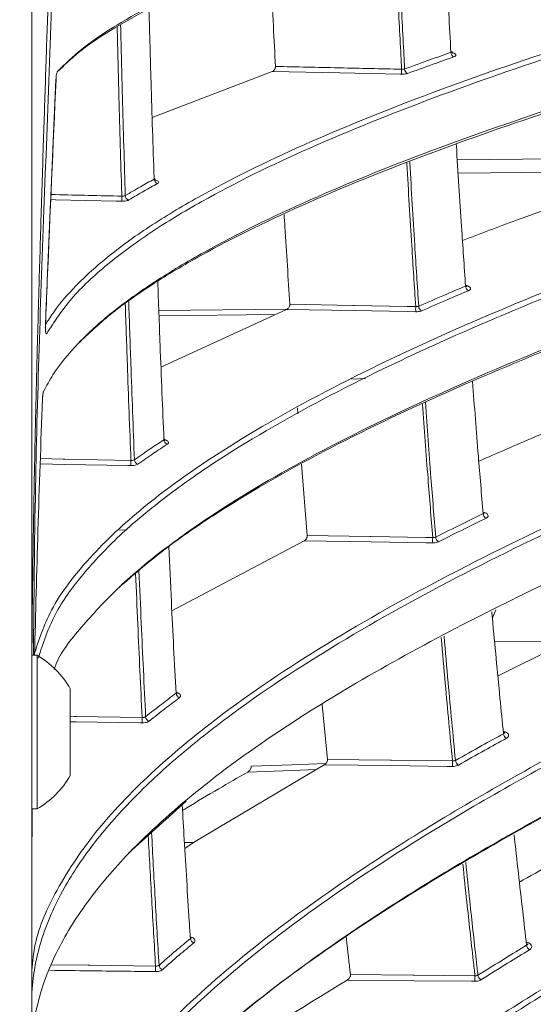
# Model space of a CAD drawing. Header units: millimetres. Extents: x 0 to 1118, y 0 to 864.
# Tile 133 of 256: x 298 to 304, y 396 to 408. Entities that reach past the tile are written whole.
import ezdxf

# ---------------------------------------------------------------- set-up
doc = ezdxf.new("R2010")
doc.units = ezdxf.units.MM
doc.styles.add('SLDTEXTSTYLE0', font='TXT', dxfattribs={"width": 0.605})
doc.dimstyles.new('SLDDIMSTYLE2', dxfattribs={"dimtxt": 3.175, "dimasz": 3.302, "dimexe": 0, "dimexo": 0.0625, "dimgap": 0.79375, "dimtad": 0, "dimtih": 1, "dimtoh": 1, "dimdec": 1, "dimlfac": 4, "dimrnd": 1e-09, "dimzin": 12, "dimdsep": 46, "dimtxsty": 'SLDTEXTSTYLE0', "dimsah": 1, "dimcen": 0.09, "dimadec": 0, "dimazin": 3, "dimtfac": 1, "dimtmove": 0, "dimatfit": 0, "dimfxl": 1, "dimfrac": 2, "dimtolj": 1, "dimtzin": 12, "dimarcsym": 0})

# ---------------------------------------------------------------- blocks, each defined once
blk = doc.blocks.new('_D_15')
at = {"color": 7, "linetype": 'Continuous', "lineweight": 0}
for p, q in [((290.725, 392.433), (290.725, 468.271)), ((294.996, 403.258), (294.996, 468.271)), ((290.725, 466.671), (284.375, 466.671)), ((294.996, 466.671), (307.283, 466.671))]:
    blk.add_line(p, q, dxfattribs=at)
for points in [[(290.725, 466.671), (287.423, 467.179), (287.423, 466.163)], [(294.996, 466.671), (298.298, 466.163), (298.298, 467.179)]]:
    blk.add_solid(points, dxfattribs=at)
at = {"color": 7, "linetype": 'Continuous', "lineweight": 0, "insert": (307.283, 468.327), "char_height": 3.175, "attachment_point": 1, "style": 'SLDTEXTSTYLE0'}
blk.add_mtext('17.1', dxfattribs=at)

msp = doc.modelspace()

# ---------------------------------------------------------------- linework, layer by layer
at = {"color": 7, "linetype": 'Continuous', "lineweight": 15}
for p, q in [((298.0999, 448.7833), (298.0999, 392.0333)), ((301.0336, 407.2201), (299.5694, 406.6578)), ((301.2099, 404.3166), (299.6772, 403.6126)), ((298.2667, 404.1189), (298.2673, 404.1189)), ((298.232, 403.2206), (298.2316, 403.2206)), ((301.3462, 403.0403), (301.3405, 403.1167)), ((301.4623, 401.5564), (301.3926, 402.4268)), ((301.4221, 401.4915), (299.8093, 400.6378)), ((303.7609, 400.6499), (303.7196, 400.5517)), ((304.6393, 400.2662), (303.7898, 399.8464)), ((298.1649, 400.0958), (298.0999, 400.0958)), ((298.1649, 398.2208), (298.1649, 400.0958)), ((298.5698, 398.6305), (298.5698, 399.6861)), ((301.709, 398.825), (301.6452, 399.4932)), ((301.6687, 398.7586), (300.0723, 397.8123)), ((299.983, 398.3152), (299.2814, 397.6792)), ((298.0999, 398.2208), (298.1649, 398.2208)), ((299.9628, 397.8123), (300.0723, 397.8123)), ((300.0723, 397.8123), (299.9673, 397.7389))]:
    msp.add_line(p, q, dxfattribs=at)
at = {"color": 9, "linetype": 'Continuous', "lineweight": 0}
for p, q in [((298.3966, 407.1227), (298.3955, 407.1228)), ((303.2915, 406.142), (306.1008, 406.17)), ((305.7741, 406.0045), (303.3018, 405.9796)), ((299.6505, 404.3043), (301.2149, 404.3198)), ((301.0723, 404.2534), (299.6529, 404.2393)), ((302.173, 403.4715), (302.002, 403.4639)), ((299.2598, 401.628), (299.1727, 401.6241)), ((303.7464, 400.2652), (304.6393, 400.2662))]:
    msp.add_line(p, q, dxfattribs=at)
at = {"color": 9, "linetype": 'Continuous', "lineweight": 0, "flags": 128}
for points in [[(302.6124, 407.1861), (302.5939, 407.1865), (301.8583, 407.2024), (301.0336, 407.2201)], [(299.1989, 405.6367), (299.132, 405.6381), (298.3887, 405.6544), (298.3329, 405.6556)], [(302.7844, 404.2875), (302.6809, 404.2894), (302.033, 404.3014), (301.2099, 404.3166)], [(301.2502, 404.3797), (302.0173, 404.3655), (302.033, 404.3652), (302.6809, 404.3533), (302.7844, 404.3514)], [(299.3103, 402.4101), (299.2714, 402.4109), (298.5021, 402.4253), (298.2041, 402.4309)], [(298.2064, 402.4951), (298.4842, 402.4898), (298.5021, 402.4895), (299.3103, 402.4743)], [(301.4623, 401.5564), (302.227, 401.5447), (302.2431, 401.5445), (302.9086, 401.5343), (302.9917, 401.533)], [(302.9917, 401.4675), (302.9086, 401.4687), (302.2431, 401.4789), (301.4221, 401.4915)], [(298.5698, 399.3509), (298.6234, 399.35), (298.6415, 399.3498), (299.4474, 399.3372)], [(299.4474, 399.2713), (299.4237, 399.2717), (298.6415, 399.2839), (298.5698, 399.285)], [(301.709, 398.825), (302.4711, 398.8158), (302.4876, 398.8156), (303.2331, 398.8066)], [(301.5744, 398.7027), (301.2744, 398.6914), (300.7366, 398.6712)], [(300.7771, 398.7419), (301.2727, 398.7605), (301.6895, 398.7761)], [(303.2331, 398.7397), (303.1698, 398.7405), (302.4876, 398.7487), (301.6687, 398.7586)], [(298.3473, 396.3183), (298.7895, 396.3129), (298.8077, 396.3126), (299.6108, 396.3027)], [(301.9889, 396.1987), (302.7482, 396.1921), (302.7652, 396.1919), (303.5075, 396.1854)], [(303.5075, 396.1175), (303.4648, 396.1179), (302.7652, 396.1241), (301.9485, 396.1312)]]:
    msp.add_lwpolyline(points, dxfattribs=at)
at = {"color": 7, "linetype": 'Continuous', "lineweight": 15, "flags": 128}
msp.add_lwpolyline([(298.3966, 407.1227), (298.3966, 407.1227), (298.3966, 407.1227)], dxfattribs=at)
at = {"color": 9, "linetype": 'Continuous', "lineweight": 0}
for centre, radius, start, end in [((303.2747, 407.4532), 0.0605, 180.14143, 245.75427), ((303.2805, 407.217), 0.6689, 177.34816, 182.65184), ((302.709, 407.2508), 0.06, 180.29914, 246.88229), ((299.6497, 405.9078), 0.0566, 181.41747, 254.93311), ((299.8601, 405.6677), 0.6619, 177.30802, 182.69198), ((299.2977, 405.7059), 0.056, 181.57109, 256.21162), ((303.4565, 404.6018), 0.064, 181.50088, 243.5614), ((303.5037, 404.3194), 0.7199, 177.45773, 182.54227), ((302.8842, 404.3565), 0.0633, 181.63107, 244.71495), ((299.7718, 402.7287), 0.0586, 182.58796, 253.18192), ((300.0231, 402.4422), 0.7135, 177.42171, 182.57829), ((299.4107, 402.484), 0.0579, 182.71628, 254.56014), ((303.6744, 401.8276), 0.0675, 182.8695, 241.53592), ((303.7552, 401.5002), 0.7642, 177.54275, 182.45725), ((303.0947, 401.5405), 0.0666, 182.9805, 242.71147), ((299.921, 399.6359), 0.0607, 183.83797, 251.46677), ((300.2049, 399.3042), 0.7583, 177.50989, 182.49011), ((299.5493, 399.3495), 0.0598, 183.95183, 252.91682), ((303.9268, 399.144), 0.0711, 184.21339, 239.6945), ((304.0412, 398.7732), 0.8087, 177.63066, 182.36934), ((303.3393, 398.8167), 0.0701, 184.3384, 240.84458), ((300.0981, 396.6445), 0.0629, 185.16452, 249.77651), ((304.2124, 396.5644), 0.0748, 185.60261, 238.0129), ((300.4084, 396.2691), 0.7983, 177.58553, 182.41447), ((299.7144, 396.3178), 0.0618, 185.2629, 251.30264), ((304.3472, 396.1515), 0.8404, 177.68536, 182.31464), ((303.6169, 396.1983), 0.0736, 185.71973, 239.13877)]:
    msp.add_arc(centre, radius, start, end, dxfattribs=at)
at = {"color": 7, "linetype": 'Continuous', "lineweight": 15}
for start, end in [(29.2162, 60.11785), (299.88215, 330.7838)]:
    msp.add_arc((297.6262, 399.1583), 1.0812, start, end, dxfattribs=at)
for points, knots in [([(298.1027, 440.7589), (298.1029, 440.7206), (298.1039, 440.5241), (298.1073, 440.1695), (298.1128, 439.6949), (298.1182, 439.3308), (298.1231, 439.0342), (298.1282, 438.7417), (298.1371, 438.2814), (298.1514, 437.6345), (298.1658, 437.0646), (298.1769, 436.6515), (298.1825, 436.4503), (298.188, 436.2544), (298.1942, 436.0387), (298.2064, 435.6239), (298.2245, 435.0338), (298.248, 434.3013), (298.2702, 433.6292), (298.2919, 432.9824), (298.3137, 432.3346), (298.3342, 431.7261), (298.354, 431.1302), (298.3778, 430.4042), (298.4021, 429.6404), (298.426, 428.8503), (298.4464, 428.1436), (298.4683, 427.3376), (298.4886, 426.5151), (298.5073, 425.667), (298.5235, 424.8265), (298.5368, 423.9964), (298.5456, 423.3305), (298.5515, 422.781), (298.5563, 422.2501), (298.5599, 421.6997), (298.5619, 421.2097), (298.5628, 420.8579), (298.5631, 420.6031), (298.5632, 420.4129), (298.5631, 420.2228), (298.5627, 419.8377), (298.5607, 419.2451), (298.5561, 418.5285), (298.5499, 417.8622), (298.5426, 417.2483), (298.5353, 416.7267), (298.5282, 416.2859), (298.5222, 415.9362), (298.5157, 415.5866), (298.5096, 415.2802), (298.5038, 414.9979), (298.4971, 414.6886), (298.4856, 414.1809), (298.4706, 413.5731), (298.4545, 412.9671), (298.44, 412.448), (298.4237, 411.8871), (298.4034, 411.2196), (298.383, 410.576), (298.3604, 409.8801), (298.3343, 409.093), (298.3037, 408.1875), (298.2734, 407.2843), (298.2441, 406.3978), (298.2152, 405.4881), (298.1896, 404.6262), (298.1665, 403.7882), (298.1457, 402.942), (298.1264, 402.0215), (298.1121, 401.0889), (298.1041, 400.4343), (298.1029, 400.0905), (298.1028, 400.0577)], [0, 0, 0, 0, 0.0028208, 0.0144769, 0.0261328, 0.0377886, 0.0413093, 0.0479955, 0.0593438, 0.0752351, 0.0956696, 0.1013539, 0.1056849, 0.1104996, 0.1157982, 0.1215806, 0.1410774, 0.1593015, 0.1755813, 0.1906316, 0.2069876, 0.2233435, 0.2354923, 0.2509232, 0.2768708, 0.2917994, 0.3091655, 0.3289691, 0.3512099, 0.3697939, 0.391475, 0.4131561, 0.4309628, 0.4405479, 0.453649, 0.4700841, 0.4811093, 0.4897513, 0.49601, 0.4998853, 0.5037618, 0.5100213, 0.52826, 0.5474255, 0.5628253, 0.5773612, 0.5926668, 0.6012569, 0.6098471, 0.6184373, 0.6270277, 0.6324298, 0.6392405, 0.6498221, 0.6698501, 0.68404, 0.6944913, 0.7081133, 0.7253919, 0.7436945, 0.7555619, 0.7766968, 0.8017277, 0.8223239, 0.8432861, 0.8670864, 0.889385, 0.9068276, 0.9288548, 0.9517617, 0.9746694, 0.9975787, 1, 1, 1, 1]), ([(298.1201, 400.0958), (298.1268, 400.7793), (298.1454, 402.6648), (298.2987, 406.9529), (298.542, 412.9972), (298.6602, 420.2866), (298.5641, 426.8014), (298.3509, 432.4999), (298.17, 436.8682), (298.1376, 439.6096), (298.1245, 440.7208)], [0, 0, 0, 0, 0.05045455, 0.13919373, 0.31672655, 0.49700672, 0.6772862, 0.7976259, 0.91796543, 1, 1, 1, 1]), ([(313.7042, 411.5928), (312.4074, 411.356), (310.4598, 411.0003), (307.9755, 410.4912), (306.1705, 410.0923), (304.4471, 409.6733), (302.8183, 409.2274), (301.3185, 408.7504), (300.0295, 408.2489), (299.178, 407.8096), (298.6707, 407.4654), (298.4939, 407.2932), (298.4124, 407.2137)], [0, 0, 0, 0, 0.2017494, 0.3029939, 0.4042278, 0.5052861, 0.6063187, 0.7095235, 0.8126554, 0.9089304, 0.9579915, 1, 1, 1, 1]), ([(298.416, 407.2203), (298.5084, 407.3111), (298.6934, 407.4928), (299.2126, 407.8495), (300.0563, 408.2855), (301.3269, 408.7818), (302.8066, 409.2556), (304.4416, 409.7054), (306.1872, 410.1304), (307.9998, 410.5311), (310.4821, 411.04), (312.431, 411.3958), (313.7322, 411.6334)], [0, 0, 0, 0, 0.0477, 0.0954081, 0.1927469, 0.2927431, 0.3928061, 0.4955298, 0.5982817, 0.6984817, 0.7986923, 1, 1, 1, 1]), ([(298.2669, 404.1247), (298.279, 404.1453), (298.3669, 404.2963), (298.5931, 404.574), (299.0065, 404.9541), (299.5211, 405.3261), (300.2922, 405.7913), (301.3919, 406.3319), (302.8834, 406.9354), (304.5258, 407.5088), (306.2755, 408.051), (308.0902, 408.5629), (310.5728, 409.2137), (312.5182, 409.6705), (313.8169, 409.9755)], [0, 0, 0, 0, 0.0081467, 0.0594809, 0.1108267, 0.163491, 0.2161657, 0.3133451, 0.4105868, 0.5102973, 0.610034, 0.7073182, 0.8046125, 1, 1, 1, 1]), ([(313.845, 409.9186), (312.5519, 409.6151), (310.6101, 409.1592), (308.1286, 408.5088), (306.3247, 408), (304.6005, 407.4661), (302.969, 406.8987), (301.4626, 406.2926), (300.3326, 405.7381), (299.5383, 405.2576), (299.0018, 404.8622), (298.5609, 404.4509), (298.376, 404.1656), (298.2836, 404.023)], [0, 0, 0, 0, 0.1935044, 0.2905819, 0.3876494, 0.4844866, 0.5813002, 0.6801003, 0.7788331, 0.8333907, 0.887936, 0.9439764, 1, 1, 1, 1]), ([(298.245, 403.316), (298.2811, 403.3833), (298.3873, 403.5814), (298.6527, 403.9049), (299.0707, 404.2846), (299.5891, 404.6561), (300.3644, 405.1203), (301.4677, 405.6593), (302.9612, 406.2608), (304.6042, 406.8323), (306.3538, 407.3728), (308.1681, 407.8835), (310.6502, 408.5332), (312.5935, 408.9897), (313.8907, 409.2945)], [0, 0, 0, 0, 0.0260078, 0.076461, 0.1269259, 0.1786855, 0.2304553, 0.3258331, 0.4212715, 0.5191023, 0.6169583, 0.7125209, 0.8080936, 1, 1, 1, 1]), ([(313.8626, 409.257), (312.5692, 408.9531), (310.6271, 408.4967), (308.1431, 407.8467), (306.3362, 407.3383), (304.6076, 406.8049), (302.9706, 406.2381), (301.4584, 405.6327), (300.3357, 405.0866), (299.5609, 404.6223), (299.0495, 404.2639), (298.791, 404.0183), (298.6657, 403.8992)], [0, 0, 0, 0, 0.2081001, 0.3124868, 0.4168627, 0.5210934, 0.6252993, 0.7316149, 0.8378592, 0.8929842, 0.9480996, 1, 1, 1, 1]), ([(303.2142, 407.4531), (303.2055, 407.6124), (303.1871, 407.9472), (303.1606, 408.4601), (303.1378, 408.9163), (303.1247, 409.1968), (303.1199, 409.2995)], [0, 0, 0, 0, 0.26034702, 0.54722712, 0.83413198, 1, 1, 1, 1]), ([(301.0739, 407.2811), (301.0652, 407.4457), (301.0469, 407.7902), (301.0245, 408.2332), (301.0112, 408.5122), (301.0066, 408.6097)], [0, 0, 0, 0, 0.37309024, 0.78077834, 1, 1, 1, 1]), ([(299.5932, 405.9064), (299.593, 405.9125), (299.58, 406.3049), (299.5581, 406.9885), (299.539, 407.6724), (299.5308, 407.965)], [0, 0, 0, 0, 0.0088984, 0.5760269, 1, 1, 1, 1]), ([(298.126, 400.0938), (298.1861, 400.2791), (298.3172, 400.6836), (298.7859, 401.2895), (299.4413, 401.906), (300.3612, 402.5723), (301.569, 403.2762), (303.0814, 404.0059), (304.7322, 404.6931), (306.6688, 405.4137), (308.8949, 406.1624), (311.4097, 406.9363), (313.1345, 407.4294), (313.9969, 407.6759)], [0, 0, 0, 0, 0.0565087, 0.1233705, 0.190475, 0.2574582, 0.350443, 0.4437324, 0.5372262, 0.6304904, 0.7536068, 0.8768098, 1, 1, 1, 1]), ([(314.0253, 407.6181), (312.7366, 407.248), (310.8017, 406.6924), (308.3215, 405.904), (306.516, 405.2884), (304.7864, 404.6435), (303.1461, 403.9595), (301.6262, 403.2299), (300.4895, 402.5701), (299.6933, 402.0068), (299.1545, 401.5551), (298.7109, 401.0853), (298.3493, 400.5866), (298.2377, 400.2405), (298.1797, 400.0606)], [0, 0, 0, 0, 0.1849395, 0.2776757, 0.3704029, 0.4629459, 0.5554678, 0.6497571, 0.7439864, 0.7936834, 0.8433712, 0.8941996, 0.945015, 1, 1, 1, 1]), ([(303.2142, 407.4531), (303.2165, 407.4539), (303.2222, 407.4561), (303.2267, 407.4602), (303.2262, 407.4635), (303.226, 407.4646)], [0, 0, 0, 0, 0.309891, 0.7636625, 1, 1, 1, 1]), ([(303.2368, 407.4417), (303.2366, 407.4418), (303.2361, 407.442), (303.2312, 407.4478), (303.2267, 407.4567), (303.2274, 407.4629), (303.2276, 407.4645)], [0, 0, 0, 0, 0.2267871, 0.5064122, 0.8728903, 1, 1, 1, 1]), ([(301.0336, 407.2201), (301.0391, 407.2227), (301.0493, 407.2275), (301.0618, 407.2409), (301.0696, 407.2551), (301.0738, 407.2687), (301.0739, 407.2771), (301.0739, 407.2811)], [0, 0, 0, 0, 0.2850016, 0.5277768, 0.7115978, 0.8623902, 1, 1, 1, 1]), ([(298.2676, 404.1189), (298.275, 404.3029), (298.3155, 405.3043), (298.3603, 406.3055), (298.3968, 407.1227)], [0, 0, 0, 0, 0.1837455, 1, 1, 1, 1]), ([(298.3968, 407.1227), (298.397, 407.1284), (298.3972, 407.1369), (298.3982, 407.1444), (298.3986, 407.147)], [0, 0, 0, 0, 0.6647868, 1, 1, 1, 1]), ([(298.3738, 399.9221), (298.3821, 399.9463), (298.4464, 400.1329), (298.7285, 400.4709), (299.1588, 400.9391), (299.7087, 401.3954), (300.5114, 401.96), (301.6398, 402.6115), (303.1486, 403.3355), (304.8004, 404.0239), (306.5542, 404.6761), (308.3699, 405.2939), (310.8508, 406.0815), (312.7863, 406.6382), (314.0782, 407.0097)], [0, 0, 0, 0, 0.00775573, 0.059992, 0.11224068, 0.16582453, 0.21941886, 0.316226, 0.41309102, 0.51221313, 0.61135949, 0.70834396, 0.805338, 1, 1, 1, 1]), ([(314.0497, 406.9755), (312.7612, 406.6048), (310.8266, 406.0482), (308.3439, 405.2603), (306.5354, 404.6452), (304.8014, 404.001), (303.1555, 403.3177), (301.6279, 402.5895), (300.4864, 401.9296), (299.6807, 401.3709), (299.3374, 401.0732), (299.1682, 400.9265)], [0, 0, 0, 0, 0.2194477, 0.3294717, 0.4394848, 0.5493884, 0.6592669, 0.7712109, 0.8830845, 0.9423904, 1, 1, 1, 1]), ([(303.3926, 404.6001), (303.376, 404.8419), (303.337, 405.4108), (303.3, 405.99), (303.2798, 406.3271), (303.2795, 406.3322)], [0, 0, 0, 0, 0.42133001, 0.99127092, 1, 1, 1, 1]), ([(306.0489, 406.098), (305.3593, 405.872), (304.4342, 405.5688), (303.5738, 405.2402), (303.3548, 405.1565)], [0, 0, 0, 0, 0.7454278, 1, 1, 1, 1]), ([(299.5932, 405.9064), (299.5958, 405.9081), (299.5996, 405.9106), (299.599, 405.9138), (299.5988, 405.9148)], [0, 0, 0, 0, 0.6826604, 1, 1, 1, 1]), ([(299.6103, 405.8901), (299.6101, 405.8902), (299.6096, 405.8905), (299.6047, 405.896), (299.5998, 405.9053), (299.6004, 405.9124), (299.6006, 405.9147)], [0, 0, 0, 0, 0.21603734, 0.47728885, 0.82403738, 1, 1, 1, 1]), ([(301.2502, 404.3797), (301.229, 404.6936), (301.2045, 405.0564), (301.1823, 405.4241), (301.1793, 405.4736)], [0, 0, 0, 0, 0.86519, 1, 1, 1, 1]), ([(298.0999, 395.2458), (298.0999, 395.2458), (298.0999, 395.4544), (298.1526, 395.8583), (298.382, 396.4764), (298.7592, 397.0865), (299.3212, 397.7472), (300.0878, 398.439), (301.0753, 399.1584), (302.1932, 399.849), (303.7735, 400.7039), (305.8818, 401.6856), (308.5676, 402.77), (311.3807, 403.801), (313.3193, 404.4605), (314.2886, 404.7902)], [0, 0, 0, 0, 0.0000006, 0.0499309, 0.0998717, 0.1519586, 0.2040624, 0.2716787, 0.3393281, 0.4087404, 0.4781705, 0.607752, 0.7374086, 0.8686915, 1, 1, 1, 1]), ([(299.7133, 402.7261), (299.6973, 403.1097), (299.6705, 403.7499), (299.6467, 404.3991), (299.6372, 404.6592)], [0, 0, 0, 0, 0.5993402, 1, 1, 1, 1]), ([(303.3926, 404.6001), (303.3949, 404.6012), (303.4007, 404.6038), (303.4053, 404.6087), (303.4047, 404.6126), (303.4045, 404.6141)], [0, 0, 0, 0, 0.3079844, 0.7508832, 1, 1, 1, 1]), ([(303.412, 404.5967), (303.4119, 404.5969), (303.4114, 404.5972), (303.4062, 404.6044), (303.406, 404.6114), (303.406, 404.6142)], [0, 0, 0, 0, 0.2879962, 0.7148252, 1, 1, 1, 1]), ([(301.2099, 404.3166), (301.2155, 404.3196), (301.2257, 404.3251), (301.2382, 404.3391), (301.246, 404.3536), (301.2502, 404.3674), (301.2502, 404.3757), (301.2502, 404.3797)], [0, 0, 0, 0, 0.284891, 0.526379, 0.7090163, 0.8586794, 1, 1, 1, 1]), ([(298.2703, 404.0448), (298.2705, 404.0443), (298.2709, 404.0433), (298.2701, 404.0459), (298.269, 404.0527), (298.2675, 404.067), (298.2667, 404.0897), (298.2667, 404.1111), (298.2676, 404.123), (298.2677, 404.1252)], [0, 0, 0, 0, 0.07766707, 0.16598819, 0.29169179, 0.46927046, 0.69002941, 0.94341675, 1, 1, 1, 1]), ([(303.6069, 401.8242), (303.5873, 402.0585), (303.5425, 402.5919), (303.5009, 403.1332), (303.4775, 403.4366)], [0, 0, 0, 0, 0.4394701, 1, 1, 1, 1]), ([(305.9789, 403.4562), (305.3872, 403.2264), (304.5585, 402.9047), (303.7774, 402.5609), (303.554, 402.4626)], [0, 0, 0, 0, 0.7139477, 1, 1, 1, 1]), ([(298.2322, 403.2206), (298.2324, 403.2268), (298.233, 403.2439), (298.2354, 403.2679), (298.2383, 403.2868), (298.2404, 403.2955), (298.2413, 403.2978), (298.2407, 403.2964), (298.2404, 403.2958)], [0, 0, 0, 0, 0.1601603, 0.4403056, 0.6662627, 0.8267798, 0.934382, 1, 1, 1, 1]), ([(298.1348, 400.0958), (298.1476, 400.6041), (298.1738, 401.6459), (298.212, 402.6874), (298.2316, 403.2206)], [0, 0, 0, 0, 0.4879473, 1, 1, 1, 1]), ([(298.137, 392.0879), (298.1812, 392.2986), (298.2698, 392.7202), (298.5543, 393.3476), (298.9424, 393.9673), (299.5266, 394.6884), (300.351, 395.4902), (301.4494, 396.3536), (302.9058, 397.3285), (304.7637, 398.3905), (306.8591, 399.4286), (308.8542, 400.3323), (311.3276, 401.3865), (313.2401, 402.1427), (314.5162, 402.6472)], [0, 0, 0, 0, 0.04625658, 0.09252205, 0.14025422, 0.18799727, 0.26234629, 0.33689117, 0.41135999, 0.52808021, 0.64486161, 0.73353641, 0.82221908, 1, 1, 1, 1]), ([(299.7133, 402.7261), (299.716, 402.7282), (299.72, 402.7312), (299.7194, 402.7351), (299.7192, 402.7364)], [0, 0, 0, 0, 0.6771978, 1, 1, 1, 1]), ([(299.7273, 402.7173), (299.7271, 402.7175), (299.7266, 402.7178), (299.721, 402.7254), (299.7207, 402.7331), (299.7205, 402.7365)], [0, 0, 0, 0, 0.2762589, 0.6771839, 1, 1, 1, 1]), ([(314.487, 402.6203), (313.213, 402.1163), (311.3009, 401.36), (308.8262, 400.3054), (306.8565, 399.4135), (304.813, 398.4027), (302.9772, 397.364), (301.5014, 396.3864), (300.3467, 395.502), (299.7336, 394.8729), (299.4318, 394.5632)], [0, 0, 0, 0, 0.2189424, 0.3285955, 0.4382394, 0.5770919, 0.7158817, 0.8114807, 0.9071807, 1, 1, 1, 1]), ([(303.6069, 401.8242), (303.6094, 401.8254), (303.6152, 401.8285), (303.6199, 401.8342), (303.6193, 401.8388), (303.619, 401.8405)], [0, 0, 0, 0, 0.30801813, 0.74217958, 1, 1, 1, 1]), ([(303.624, 401.8285), (303.6239, 401.8285), (303.6237, 401.8287), (303.6197, 401.8348), (303.6202, 401.8395), (303.6203, 401.8405)], [0, 0, 0, 0, 0.3179868, 0.8539821, 1, 1, 1, 1]), ([(301.4221, 401.4915), (301.4276, 401.4949), (301.4379, 401.5011), (301.4504, 401.5156), (301.4582, 401.5303), (301.4624, 401.5441), (301.4623, 401.5523), (301.4623, 401.5564)], [0, 0, 0, 0, 0.2845418, 0.5249096, 0.7064413, 0.8549073, 1, 1, 1, 1]), ([(299.8605, 399.6319), (299.8411, 400.0041), (299.8103, 400.5953), (299.7824, 401.1968), (299.7721, 401.4197)], [0, 0, 0, 0, 0.6295499, 1, 1, 1, 1]), ([(303.8559, 399.1388), (303.8415, 399.2831), (303.8109, 399.588), (303.7657, 400.0577), (303.7325, 400.4095), (303.7152, 400.6001), (303.7128, 400.6267)], [0, 0, 0, 0, 0.29371511, 0.6204118, 0.94713623, 1, 1, 1, 1]), ([(301.2634, 387.9708), (301.6015, 388.2999), (302.2777, 388.9581), (303.7759, 390.2123), (305.7914, 391.695), (308.3732, 393.3653), (311.6999, 395.3471), (314.9916, 397.1947), (318.1341, 398.9973), (319.6163, 399.9641), (320.3572, 400.4473)], [0, 0, 0, 0, 0.0668803, 0.1337728, 0.268809, 0.4023536, 0.5361681, 0.7680288, 0.8840441, 1, 1, 1, 1]), ([(320.3611, 399.89), (319.7843, 399.5044), (318.6303, 398.7331), (316.189, 397.2799), (313.3154, 395.6484), (310.0788, 393.7821), (307.1568, 391.9881), (304.8433, 390.397), (303.1009, 389.0464), (302.3008, 388.3293), (301.9007, 387.9708)], [0, 0, 0, 0, 0.0951506, 0.1903318, 0.3812266, 0.5350511, 0.6889888, 0.8439415, 0.9219786, 1, 1, 1, 1]), ([(299.8605, 399.6319), (299.8608, 399.6321), (299.8639, 399.6344), (299.8674, 399.6384), (299.8669, 399.6426), (299.8667, 399.6441)], [0, 0, 0, 0, 0.0719064, 0.6754888, 1, 1, 1, 1]), ([(299.872, 399.6304), (299.8719, 399.6305), (299.8717, 399.6307), (299.8675, 399.6372), (299.868, 399.6425), (299.8681, 399.6441)], [0, 0, 0, 0, 0.3001766, 0.7962621, 1, 1, 1, 1]), ([(303.8559, 399.1388), (303.8584, 399.1403), (303.8643, 399.1437), (303.8691, 399.1504), (303.8684, 399.1556), (303.8682, 399.1577)], [0, 0, 0, 0, 0.3061187, 0.7288765, 1, 1, 1, 1]), ([(303.8711, 399.1502), (303.871, 399.1502), (303.8708, 399.1503), (303.8697, 399.1548), (303.869, 399.1578)], [0, 0, 0, 0, 0.3603199, 1, 1, 1, 1]), ([(301.6687, 398.7586), (301.6743, 398.7623), (301.6847, 398.7691), (301.6972, 398.7842), (301.7051, 398.799), (301.7092, 398.8129), (301.7091, 398.8209), (301.709, 398.825)], [0, 0, 0, 0, 0.2842108, 0.5235783, 0.7040168, 0.8512314, 1, 1, 1, 1]), ([(306.8693, 398.79), (306.1758, 398.4496), (305.2119, 397.9765), (304.3038, 397.4703), (304.0491, 397.3284)], [0, 0, 0, 0, 0.7195124, 1, 1, 1, 1]), ([(300.7366, 398.6712), (300.6179, 398.603), (300.3669, 398.4587), (300.1018, 398.3022), (299.9575, 398.2132), (299.9402, 398.2025)], [0, 0, 0, 0, 0.4409031, 0.932804, 1, 1, 1, 1]), ([(300.7366, 398.6712), (300.7421, 398.675), (300.7526, 398.6822), (300.7653, 398.6986), (300.7734, 398.7149), (300.7774, 398.7296), (300.7772, 398.7379), (300.7771, 398.7419)], [0, 0, 0, 0, 0.2727033, 0.5178449, 0.7062237, 0.8608568, 1, 1, 1, 1]), ([(299.4954, 388.3003), (299.7223, 388.5911), (300.1763, 389.1729), (300.9924, 390.0077), (301.887, 390.8171), (303.2353, 391.904), (305.1223, 393.2207), (307.9266, 394.9251), (311.2381, 396.7193), (313.7412, 397.9935), (314.9936, 398.631)], [0, 0, 0, 0, 0.0682198, 0.1364577, 0.2058505, 0.2752537, 0.4256459, 0.5768716, 0.7882914, 1, 1, 1, 1]), ([(298.2891, 389.2703), (298.3722, 389.5043), (298.5385, 389.9724), (299.0104, 390.8075), (299.7385, 391.7614), (300.7884, 392.8042), (301.8894, 393.7058), (303.3303, 394.7427), (305.1613, 395.8906), (307.5439, 397.197), (309.2185, 398.0157), (310.0557, 398.4251)], [0, 0, 0, 0, 0.0622346, 0.1244829, 0.2282574, 0.3324101, 0.4364201, 0.5130393, 0.675193, 0.837619, 1, 1, 1, 1]), ([(298.0999, 397.2237), (298.0999, 397.2237), (298.0999, 397.5561), (298.1033, 397.8884), (298.1068, 398.2208)], [0, 0, 0, 0, 0.0000149, 1, 1, 1, 1]), ([(300.0354, 396.6388), (300.0309, 396.7095), (300.0053, 397.11), (299.9716, 397.6523), (299.9442, 398.1311), (299.9361, 398.2727)], [0, 0, 0, 0, 0.1312027, 0.7430044, 1, 1, 1, 1]), ([(304.1379, 396.5571), (304.1217, 396.6953), (304.0875, 396.9875), (304.0366, 397.4364), (304.0023, 397.7488), (303.9852, 397.9043)], [0, 0, 0, 0, 0.3109133, 0.6569039, 1, 1, 1, 1]), ([(300.0354, 396.6388), (300.0359, 396.6392), (300.0391, 396.6418), (300.0427, 396.6466), (300.0421, 396.6514), (300.0419, 396.6531)], [0, 0, 0, 0, 0.0906297, 0.6730331, 1, 1, 1, 1]), ([(300.0452, 396.6444), (300.0452, 396.6444), (300.0452, 396.6444), (300.042, 396.6499), (300.0427, 396.6529), (300.0427, 396.6531)], [0, 0, 0, 0, 0.3339943, 0.9725851, 1, 1, 1, 1]), ([(301.9889, 396.1987), (301.9723, 396.3427), (301.9549, 396.4943), (301.9379, 396.6477), (301.9371, 396.6554)], [0, 0, 0, 0, 0.9497617, 1, 1, 1, 1]), ([(304.1379, 396.5571), (304.1405, 396.5587), (304.1465, 396.5626), (304.1514, 396.5702), (304.1507, 396.5762), (304.1504, 396.5787)], [0, 0, 0, 0, 0.302096, 0.7111494, 1, 1, 1, 1]), ([(304.1519, 396.575), (304.1519, 396.5749), (304.1519, 396.5747), (304.1515, 396.5773), (304.1514, 396.5787)], [0, 0, 0, 0, 0.4359281, 1, 1, 1, 1]), ([(301.9485, 396.1312), (301.9542, 396.1353), (301.9646, 396.1426), (301.9772, 396.1582), (301.985, 396.173), (301.9892, 396.1868), (301.989, 396.1947), (301.9889, 396.1987)], [0, 0, 0, 0, 0.2838077, 0.5222378, 0.7016354, 0.8476633, 1, 1, 1, 1]), ([(301.9485, 396.1312), (301.3674, 395.7773), (300.7387, 395.3943), (300.1927, 394.9746), (300.1513, 394.9428)], [0, 0, 0, 0, 0.9242491, 1, 1, 1, 1])]:
    msp.add_open_spline(points, degree=3, knots=knots, dxfattribs=at)
at = {"color": 9, "linetype": 'Continuous', "lineweight": 0}
for points, knots in [([(302.6124, 407.248), (302.6086, 407.3193), (302.5907, 407.6608), (302.5647, 408.1849), (302.5386, 408.7383), (302.5261, 409.0204), (302.5217, 409.12)], [0, 0, 0, 0, 0.11500208, 0.55085889, 0.84130163, 1, 1, 1, 1]), ([(302.558, 409.1316), (302.5625, 409.0302), (302.575, 408.7464), (302.6012, 408.1914), (302.6273, 407.6662), (302.6452, 407.3233), (302.649, 407.2505)], [0, 0, 0, 0, 0.1607691, 0.4496568, 0.8831791, 1, 1, 1, 1]), ([(299.1989, 405.6988), (299.1986, 405.7097), (299.1865, 406.109), (299.1665, 406.7945), (299.1491, 407.4755), (299.1418, 407.7631)], [0, 0, 0, 0, 0.0158704, 0.5844354, 1, 1, 1, 1]), ([(299.1842, 407.7851), (299.1916, 407.493), (299.2093, 406.7954), (299.2298, 406.1054), (299.2417, 405.7044)], [0, 0, 0, 0, 0.4187337, 1, 1, 1, 1]), ([(302.649, 407.2505), (302.7517, 407.2879), (302.9382, 407.3559), (303.1286, 407.4229), (303.2142, 407.4531)], [0, 0, 0, 0, 0.5501395, 1, 1, 1, 1]), ([(303.2387, 407.4469), (303.2391, 407.4468), (303.2493, 407.4444), (303.2628, 407.4371), (303.2753, 407.426), (303.2755, 407.4143), (303.2661, 407.4046), (303.2545, 407.4), (303.2499, 407.398)], [0, 0, 0, 0, 0.00933281, 0.22215747, 0.43447719, 0.64588761, 0.85633511, 1, 1, 1, 1]), ([(303.2499, 407.398), (303.1643, 407.3679), (302.9742, 407.301), (302.7879, 407.233), (302.6854, 407.1956)], [0, 0, 0, 0, 0.44987007, 1, 1, 1, 1]), ([(298.416, 407.2203), (298.4136, 407.2167), (298.4088, 407.2094), (298.4026, 407.1863), (298.3977, 407.1565), (298.3962, 407.134), (298.3955, 407.1228)], [0, 0, 0, 0, 0.2447558, 0.4982171, 0.7489175, 1, 1, 1, 1]), ([(301.0739, 407.2811), (301.3303, 407.2756), (301.5918, 407.27), (302.1046, 407.2589), (302.361, 407.2534), (302.6124, 407.248)], [0, 0, 0, 0, 0.4999974, 0.509853, 1, 1, 1, 1]), ([(302.6124, 407.248), (302.6151, 407.2478), (302.6234, 407.2471), (302.6368, 407.2474), (302.645, 407.2495), (302.649, 407.2505)], [0, 0, 0, 0, 0.19621332, 0.59887738, 1, 1, 1, 1]), ([(298.2667, 404.1189), (298.2764, 404.3555), (298.2967, 404.8519), (298.3395, 405.8532), (298.3732, 406.6179), (298.3955, 407.1228)], [0, 0, 0, 0, 0.2362909, 0.4956922, 1, 1, 1, 1]), ([(302.6124, 407.1861), (302.6178, 407.1861), (302.6343, 407.186), (302.6612, 407.1885), (302.6774, 407.1933), (302.6854, 407.1956)], [0, 0, 0, 0, 0.19536165, 0.59764422, 1, 1, 1, 1]), ([(302.7116, 406.1185), (302.7119, 406.1126), (302.7313, 405.7719), (302.7671, 405.182), (302.8048, 404.6035), (302.821, 404.3547)], [0, 0, 0, 0, 0.0100508, 0.5742834, 1, 1, 1, 1]), ([(302.7844, 404.3514), (302.7683, 404.5986), (302.7307, 405.1757), (302.6953, 405.7618), (302.6758, 406.1004), (302.6756, 406.1041)], [0, 0, 0, 0, 0.4256542, 0.9937658, 1, 1, 1, 1]), ([(299.2417, 405.7044), (299.3031, 405.7407), (299.4175, 405.8085), (299.5376, 405.8754), (299.5932, 405.9064)], [0, 0, 0, 0, 0.536546, 1, 1, 1, 1]), ([(299.635, 405.8532), (299.6353, 405.8534), (299.6411, 405.8566), (299.6485, 405.8637), (299.648, 405.8749), (299.6359, 405.8858), (299.6178, 405.8943), (299.6021, 405.8975), (299.5964, 405.8987)], [0, 0, 0, 0, 0.0124375, 0.2276096, 0.4433156, 0.6595579, 0.8760768, 1, 1, 1, 1]), ([(299.635, 405.8532), (299.5795, 405.8222), (299.4598, 405.7555), (299.3456, 405.6878), (299.2844, 405.6515)], [0, 0, 0, 0, 0.463471, 1, 1, 1, 1]), ([(298.3356, 405.7177), (298.3474, 405.7175), (298.3651, 405.7171), (298.6529, 405.7108), (298.9288, 405.7047), (299.1989, 405.6988)], [0, 0, 0, 0, 0.04094328, 0.06147513, 1, 1, 1, 1]), ([(299.1989, 405.6988), (299.1997, 405.6988), (299.2061, 405.6983), (299.2179, 405.6983), (299.2325, 405.7002), (299.2386, 405.703), (299.2417, 405.7044)], [0, 0, 0, 0, 0.0466375, 0.3653531, 0.68299457, 1, 1, 1, 1]), ([(299.1989, 405.6367), (299.2005, 405.6366), (299.2134, 405.6364), (299.237, 405.6377), (299.2659, 405.6428), (299.2782, 405.6486), (299.2844, 405.6515)], [0, 0, 0, 0, 0.0464956, 0.3645774, 0.682264, 1, 1, 1, 1]), ([(298.0999, 396.2508), (298.1105, 396.3571), (298.1436, 396.687), (298.4041, 397.2682), (298.8855, 397.9828), (299.5821, 398.7032), (300.5306, 399.4793), (301.7629, 400.2974), (303.2905, 401.1447), (304.9502, 401.9437), (306.8917, 402.7836), (309.1182, 403.6584), (311.6281, 404.5659), (313.3437, 405.1476), (314.2015, 405.4384)], [0, 0, 0, 0, 0.0267307, 0.0830202, 0.1483716, 0.2139515, 0.27942, 0.3696469, 0.4601466, 0.5508311, 0.6413108, 0.760826, 0.8804169, 1, 1, 1, 1]), ([(314.2301, 405.3799), (312.9474, 404.9436), (311.0218, 404.2885), (308.5441, 403.3653), (306.7376, 402.646), (305.0028, 401.8942), (303.3532, 401.0984), (301.8186, 400.2514), (300.6609, 399.4853), (299.8395, 398.8296), (299.2775, 398.3015), (298.8043, 397.7522), (298.4204, 397.16), (298.1621, 396.5233), (298.0999, 396.0831), (298.0999, 395.8542), (298.0999, 395.8542)], [0, 0, 0, 0, 0.17417932, 0.2614739, 0.34876037, 0.43591026, 0.52304137, 0.61170061, 0.70030724, 0.74744747, 0.79457943, 0.84273993, 0.89088839, 0.94509032, 0.99999955, 1, 1, 1, 1]), ([(302.821, 404.3547), (302.925, 404.4), (303.1137, 404.4824), (303.3061, 404.5636), (303.3926, 404.6001)], [0, 0, 0, 0, 0.55079, 1, 1, 1, 1]), ([(303.3919, 404.6097), (303.4012, 404.6075), (303.4206, 404.6028), (303.4417, 404.5914), (303.4537, 404.578), (303.454, 404.5641), (303.4445, 404.5525), (303.4328, 404.5468), (303.428, 404.5445)], [0, 0, 0, 0, 0.16386961, 0.34335364, 0.52224733, 0.70013573, 0.87705404, 1, 1, 1, 1]), ([(303.428, 404.5445), (303.3417, 404.5081), (303.1495, 404.4269), (302.961, 404.3446), (302.8572, 404.2993)], [0, 0, 0, 0, 0.449217, 1, 1, 1, 1]), ([(299.3103, 402.4743), (299.2954, 402.8646), (299.2712, 403.4969), (299.2497, 404.1383), (299.2415, 404.3838)], [0, 0, 0, 0, 0.6171663, 1, 1, 1, 1]), ([(299.2833, 404.4138), (299.2918, 404.1617), (299.3135, 403.5127), (299.3379, 402.8727), (299.3529, 402.4812)], [0, 0, 0, 0, 0.3883026, 1, 1, 1, 1]), ([(302.7844, 404.3514), (302.7871, 404.3512), (302.7954, 404.3505), (302.8089, 404.351), (302.817, 404.3535), (302.821, 404.3547)], [0, 0, 0, 0, 0.1950847, 0.6045391, 1, 1, 1, 1]), ([(302.7844, 404.2875), (302.7898, 404.2875), (302.8064, 404.2875), (302.8331, 404.2907), (302.8493, 404.2964), (302.8572, 404.2993)], [0, 0, 0, 0, 0.1941809, 0.6030407, 1, 1, 1, 1]), ([(298.2667, 404.1189), (298.2665, 404.1125), (298.2659, 404.0948), (298.2665, 404.0672), (298.2689, 404.0407), (298.2728, 404.0232), (298.2779, 404.0158), (298.2817, 404.0206), (298.2836, 404.023)], [0, 0, 0, 0, 0.1018968, 0.2803445, 0.4599242, 0.6400918, 0.8201093, 1, 1, 1, 1]), ([(298.0999, 392.7287), (298.1323, 392.9097), (298.2047, 393.3142), (298.479, 393.9392), (298.8843, 394.5984), (299.4881, 395.3424), (300.3221, 396.1504), (301.4113, 397.006), (302.8532, 397.9724), (304.6913, 399.0254), (306.7696, 400.0579), (308.7562, 400.9593), (311.2304, 402.0147), (313.1464, 402.7702), (314.4247, 403.2742)], [0, 0, 0, 0, 0.03976388, 0.08886, 0.13972417, 0.19060232, 0.26443335, 0.33845293, 0.41239821, 0.52819912, 0.64405901, 0.73292732, 0.82180345, 1, 1, 1, 1]), ([(298.245, 403.316), (298.2438, 403.3129), (298.2409, 403.3055), (298.2368, 403.2843), (298.2333, 403.2545), (298.2321, 403.2319), (298.2316, 403.2206)], [0, 0, 0, 0, 0.19680821, 0.46512632, 0.73237968, 1, 1, 1, 1]), ([(314.4537, 403.2153), (313.1787, 402.7127), (311.265, 401.9584), (308.7917, 400.9036), (306.8331, 400.0148), (304.8096, 399.0111), (302.9999, 397.983), (301.5396, 397.0172), (300.4015, 396.1324), (299.5496, 395.3107), (298.9486, 394.5722), (298.5432, 393.9254), (298.2452, 393.2557), (298.1627, 392.796), (298.1215, 392.5662)], [0, 0, 0, 0, 0.17646509, 0.26485775, 0.35324274, 0.46386996, 0.574448, 0.65057789, 0.72678676, 0.80278725, 0.85131154, 0.89982393, 0.94991812, 1, 1, 1, 1]), ([(302.9917, 401.533), (302.9725, 401.7727), (302.9294, 402.3115), (302.8894, 402.8583), (302.8671, 403.1618)], [0, 0, 0, 0, 0.444882, 1, 1, 1, 1]), ([(302.9027, 403.1789), (302.9251, 402.8728), (302.9654, 402.3216), (303.0088, 401.7785), (303.0282, 401.5371)], [0, 0, 0, 0, 0.55532162, 1, 1, 1, 1]), ([(299.3529, 402.4812), (299.416, 402.5254), (299.5335, 402.6076), (299.6564, 402.6886), (299.7133, 402.7261)], [0, 0, 0, 0, 0.53744, 1, 1, 1, 1]), ([(299.7549, 402.6726), (299.6981, 402.6352), (299.5755, 402.5543), (299.4583, 402.4723), (299.3953, 402.4282)], [0, 0, 0, 0, 0.4625803, 1, 1, 1, 1]), ([(299.7549, 402.6726), (299.7553, 402.6729), (299.7613, 402.6769), (299.7688, 402.6856), (299.7684, 402.6991), (299.7562, 402.7121), (299.7397, 402.7215), (299.726, 402.7249), (299.7222, 402.7258)], [0, 0, 0, 0, 0.01918437, 0.2419343, 0.46532849, 0.68940493, 0.91390815, 1, 1, 1, 1]), ([(299.3103, 402.4743), (299.3166, 402.4741), (299.3284, 402.4736), (299.3435, 402.4763), (299.3498, 402.4796), (299.3529, 402.4812)], [0, 0, 0, 0, 0.358852, 0.6797807, 1, 1, 1, 1]), ([(299.3103, 402.4101), (299.3116, 402.4101), (299.3241, 402.4099), (299.3474, 402.4115), (299.3766, 402.4177), (299.3891, 402.4247), (299.3953, 402.4282)], [0, 0, 0, 0, 0.03687414, 0.35823458, 0.67912058, 1, 1, 1, 1]), ([(303.0282, 401.5371), (303.1336, 401.5902), (303.3248, 401.6866), (303.5196, 401.7816), (303.6069, 401.8242)], [0, 0, 0, 0, 0.5514499, 1, 1, 1, 1]), ([(303.6053, 401.8439), (303.615, 401.8413), (303.6348, 401.8359), (303.6562, 401.8226), (303.6682, 401.8072), (303.6685, 401.7911), (303.6589, 401.7776), (303.6471, 401.771), (303.6422, 401.7682)], [0, 0, 0, 0, 0.1691682, 0.3473506, 0.5247557, 0.7009446, 0.8759995, 1, 1, 1, 1]), ([(303.6422, 401.7682), (303.5549, 401.7256), (303.3604, 401.6307), (303.1694, 401.5344), (303.0641, 401.4813)], [0, 0, 0, 0, 0.4485648, 1, 1, 1, 1]), ([(302.9917, 401.533), (302.9943, 401.5328), (303.0025, 401.5321), (303.0159, 401.5328), (303.0241, 401.5357), (303.0282, 401.5371)], [0, 0, 0, 0, 0.1894403, 0.602764, 1, 1, 1, 1]), ([(302.9917, 401.4675), (302.9969, 401.4675), (303.0133, 401.4676), (303.0399, 401.4713), (303.0562, 401.478), (303.0641, 401.4813)], [0, 0, 0, 0, 0.1883213, 0.6009565, 1, 1, 1, 1]), ([(298.2075, 389.7754), (298.2483, 389.9085), (298.3919, 390.3777), (298.7909, 391.1677), (299.4746, 392.1202), (300.4547, 393.1742), (301.7728, 394.3063), (303.452, 395.4939), (305.2833, 396.6105), (307.3482, 397.7412), (309.6324, 398.8879), (312.1253, 400.0548), (313.8148, 400.814), (314.6596, 401.1936)], [0, 0, 0, 0, 0.0270343, 0.0953028, 0.1638321, 0.2322355, 0.3328561, 0.4338237, 0.53505, 0.6360244, 0.7573115, 0.8786554, 1, 1, 1, 1]), ([(314.689, 401.1345), (313.8446, 400.7552), (312.1557, 399.9966), (309.6639, 398.8302), (307.3812, 397.6843), (305.3183, 396.5545), (303.4894, 395.4391), (301.8124, 394.2527), (300.4965, 393.122), (299.5186, 392.0698), (298.8368, 391.1195), (298.4408, 390.3347), (298.2978, 389.8702), (298.2581, 389.741)], [0, 0, 0, 0, 0.1215438, 0.2430872, 0.3645737, 0.4656219, 0.5669224, 0.6679637, 0.7686575, 0.8370116, 0.9054913, 0.9737104, 1, 1, 1, 1]), ([(299.4474, 399.3372), (299.4292, 399.7158), (299.4014, 400.2964), (299.3762, 400.8871), (299.3675, 401.0927)], [0, 0, 0, 0, 0.6520065, 1, 1, 1, 1]), ([(299.4088, 401.1272), (299.4178, 400.9142), (299.4433, 400.3146), (299.4715, 399.7253), (299.4897, 399.3454)], [0, 0, 0, 0, 0.3552637, 1, 1, 1, 1]), ([(303.2331, 398.8066), (303.2032, 399.1197), (303.1558, 399.6166), (303.1117, 400.1235), (303.0953, 400.3109)], [0, 0, 0, 0, 0.63025337, 1, 1, 1, 1]), ([(303.1304, 400.3299), (303.147, 400.1397), (303.1916, 399.628), (303.2394, 399.1265), (303.2694, 398.8114)], [0, 0, 0, 0, 0.3718099, 1, 1, 1, 1]), ([(299.4897, 399.3454), (299.5548, 399.3972), (299.6758, 399.4933), (299.8022, 399.5881), (299.8605, 399.6319)], [0, 0, 0, 0, 0.5384338, 1, 1, 1, 1]), ([(299.8599, 399.6433), (299.8671, 399.6414), (299.8844, 399.6367), (299.9038, 399.6246), (299.9158, 399.6096), (299.9163, 399.5939), (299.9086, 399.5836), (299.9024, 399.5789), (299.9018, 399.5784)], [0, 0, 0, 0, 0.1492234, 0.3567496, 0.563774, 0.7700266, 0.9755388, 1, 1, 1, 1]), ([(299.9018, 399.5784), (299.8436, 399.5347), (299.7175, 399.44), (299.5968, 399.344), (299.5318, 399.2924)], [0, 0, 0, 0, 0.4615853, 1, 1, 1, 1]), ([(299.4474, 399.3372), (299.4534, 399.337), (299.465, 399.3366), (299.4801, 399.3397), (299.4865, 399.3435), (299.4897, 399.3454)], [0, 0, 0, 0, 0.35162668, 0.67630771, 1, 1, 1, 1]), ([(299.4474, 399.2713), (299.4482, 399.2713), (299.4603, 399.2711), (299.4833, 399.2729), (299.5127, 399.2802), (299.5254, 399.2883), (299.5318, 399.2924)], [0, 0, 0, 0, 0.025515, 0.3508211, 0.6753882, 1, 1, 1, 1]), ([(303.8529, 399.1687), (303.8631, 399.1656), (303.8835, 399.1595), (303.9054, 399.1444), (303.9173, 399.127), (303.9176, 399.1089), (303.9079, 399.0935), (303.8959, 399.0858), (303.8909, 399.0826)], [0, 0, 0, 0, 0.17617709, 0.35268945, 0.5282293, 0.70232292, 0.87513443, 1, 1, 1, 1]), ([(303.2694, 398.8114), (303.3765, 398.8721), (303.5703, 398.9819), (303.7675, 399.0903), (303.8559, 399.1388)], [0, 0, 0, 0, 0.5520875, 1, 1, 1, 1]), ([(303.8909, 399.0826), (303.8027, 399.0342), (303.6057, 398.9259), (303.4121, 398.8161), (303.3052, 398.7555)], [0, 0, 0, 0, 0.4479259, 1, 1, 1, 1]), ([(303.2331, 398.8066), (303.2356, 398.8064), (303.2438, 398.8057), (303.2571, 398.8066), (303.2654, 398.8098), (303.2694, 398.8114)], [0, 0, 0, 0, 0.1831947, 0.6007301, 1, 1, 1, 1]), ([(303.2331, 398.7397), (303.238, 398.7398), (303.2543, 398.74), (303.2808, 398.7442), (303.2971, 398.7518), (303.3052, 398.7555)], [0, 0, 0, 0, 0.1820006, 0.5986132, 1, 1, 1, 1]), ([(299.6108, 396.3027), (299.5949, 396.5727), (299.564, 397.0992), (299.5353, 397.6355), (299.5214, 397.8968)], [0, 0, 0, 0, 0.51281652, 1, 1, 1, 1]), ([(299.5621, 397.9336), (299.5764, 397.6647), (299.6055, 397.1191), (299.6369, 396.5836), (299.6529, 396.3121)], [0, 0, 0, 0, 0.49298, 1, 1, 1, 1]), ([(303.5075, 396.1854), (303.5006, 396.2468), (303.4669, 396.5449), (303.4172, 396.9976), (303.3756, 397.3933), (303.3595, 397.5473)], [0, 0, 0, 0, 0.1367013, 0.6638699, 1, 1, 1, 1]), ([(303.3942, 397.5672), (303.4107, 397.4104), (303.4525, 397.0121), (303.5027, 396.5546), (303.5365, 396.2545), (303.5437, 396.191)], [0, 0, 0, 0, 0.3385009, 0.8599857, 1, 1, 1, 1]), ([(310.3012, 396.7624), (309.6946, 396.4347), (308.4813, 395.7794), (306.7146, 394.7557), (305.0069, 393.6909), (303.4776, 392.6355), (302.1337, 391.5949), (300.9752, 390.5633), (299.9279, 389.4733), (299.3858, 388.6917), (299.1149, 388.301)], [0, 0, 0, 0, 0.1353739, 0.2707365, 0.4068464, 0.5429286, 0.6558517, 0.7687427, 0.8844087, 1, 1, 1, 1]), ([(299.07, 388.3494), (299.1357, 388.451), (299.4346, 388.9132), (300.0667, 389.7106), (301.0438, 390.7197), (302.1482, 391.6897), (303.442, 392.69), (304.9156, 393.7085), (306.5689, 394.7441), (308.2859, 395.7445), (309.4704, 396.3876), (310.0627, 396.7092)], [0, 0, 0, 0, 0.03023379, 0.13745137, 0.24471857, 0.35460034, 0.46450887, 0.59790742, 0.73133089, 0.86565977, 1, 1, 1, 1]), ([(299.6529, 396.3121), (299.7203, 396.3713), (299.8453, 396.4809), (299.9755, 396.589), (300.0354, 396.6388)], [0, 0, 0, 0, 0.5395152, 1, 1, 1, 1]), ([(300.0341, 396.6598), (300.0417, 396.6575), (300.0594, 396.6522), (300.0791, 396.6385), (300.0911, 396.6215), (300.0915, 396.6037), (300.0837, 396.5917), (300.0772, 396.5862), (300.0763, 396.5854)], [0, 0, 0, 0, 0.1544737, 0.3591074, 0.5631405, 0.7662512, 0.9685515, 1, 1, 1, 1]), ([(300.0763, 396.5854), (300.0165, 396.5357), (299.8866, 396.4278), (299.7619, 396.3183), (299.6946, 396.2592)], [0, 0, 0, 0, 0.4605027, 1, 1, 1, 1]), ([(303.5437, 396.191), (303.6523, 396.2588), (303.8488, 396.3817), (304.0486, 396.5029), (304.1379, 396.5571)], [0, 0, 0, 0, 0.5526992, 1, 1, 1, 1]), ([(304.1333, 396.5968), (304.1339, 396.5967), (304.1456, 396.595), (304.1653, 396.5857), (304.1877, 396.5699), (304.1995, 396.5503), (304.1997, 396.5303), (304.19, 396.5131), (304.1779, 396.5046), (304.1727, 396.5009)], [0, 0, 0, 0, 0.00860294, 0.18354647, 0.35833962, 0.53195319, 0.70388482, 0.87439398, 1, 1, 1, 1]), ([(304.1727, 396.5009), (304.0835, 396.4468), (303.8839, 396.3257), (303.6877, 396.2029), (303.5792, 396.1351)], [0, 0, 0, 0, 0.4473178, 1, 1, 1, 1]), ([(299.6108, 396.3027), (299.6166, 396.3026), (299.628, 396.3022), (299.6431, 396.3056), (299.6496, 396.31), (299.6529, 396.3121)], [0, 0, 0, 0, 0.343397, 0.6723187, 1, 1, 1, 1]), ([(299.6108, 396.2355), (299.6082, 396.2355), (299.3405, 396.2388), (298.9111, 396.2441), (298.4843, 396.2494), (298.3225, 396.2514)], [0, 0, 0, 0, 0.0060033, 0.62337, 1, 1, 1, 1]), ([(299.6108, 396.2355), (299.6112, 396.2355), (299.6228, 396.2354), (299.6455, 396.2373), (299.6751, 396.2455), (299.6881, 396.2546), (299.6946, 396.2592)], [0, 0, 0, 0, 0.0125189, 0.3422131, 0.6711197, 1, 1, 1, 1]), ([(303.5075, 396.1854), (303.5098, 396.1852), (303.5177, 396.1845), (303.5311, 396.1855), (303.5395, 396.1891), (303.5437, 396.191)], [0, 0, 0, 0, 0.1730209, 0.5882531, 1, 1, 1, 1]), ([(303.5075, 396.1175), (303.5121, 396.1176), (303.5279, 396.1179), (303.5543, 396.1224), (303.5709, 396.1309), (303.5792, 396.1351)], [0, 0, 0, 0, 0.1715979, 0.5857127, 1, 1, 1, 1])]:
    msp.add_open_spline(points, degree=3, knots=knots, dxfattribs=at)

# ---------------------------------------------------------------- dimensions: what is measured, and where the dimension line sits
at = {"color": 7, "linetype": 'Continuous', "lineweight": 0}
dim = msp.add_linear_dim(base=(290.7249, 466.6708), p1=(294.9963, 401.6583), p2=(290.7249, 390.8333), dimstyle='SLDDIMSTYLE2', dxfattribs=at)
dim.commit()
dim.dimension.update_dxf_attribs({"geometry": '_D_15', "text_midpoint": (311.5278, 466.6708), "dimtype": 160})

doc.saveas('drawing.dxf')
